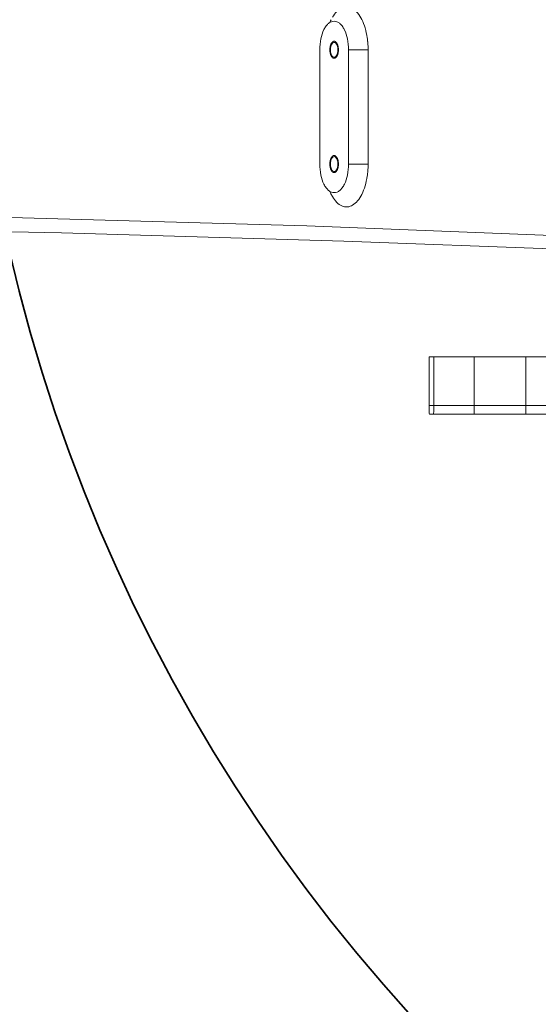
# Model space of a CAD drawing. Header units: millimetres. Extents: x 6756 to 17105, y -3613 to 3705.
# Tile 47 of 65: x 13375 to 13556, y 663 to 1008. Entities that reach past the tile are written whole.
import ezdxf

# ---------------------------------------------------------------- set-up
doc = ezdxf.new("R2010")
doc.units = ezdxf.units.MM
doc.header["$PDSIZE"] = -5
doc.layers.get('0').update_dxf_attribs({"lineweight": 35})
for name, color, linetype, lineweight in [('尺寸线层', 3, 'Continuous', 18), ('粗实线层', 7, 'Continuous', 35), ('细实线层', 7, 'Continuous', 18)]:
    doc.layers.add(name, color=color, linetype=linetype, lineweight=lineweight)
doc.styles.add('标准', font='txt', dxfattribs={"width": 0.667})
doc.dimstyles.new('标准', dxfattribs={"dimscale": 15, "dimtxt": 3.5, "dimasz": 4, "dimexe": 2, "dimexo": 0, "dimtad": 1, "dimdsep": 46, "dimtxsty": '标准', "dimblk": '_CAXARROW', "dimcen": 0, "dimdle": 6, "dimazin": 2, "dimtfac": 0.707107, "dimtdec": 3, "dimtmove": 2, "dimatfit": 3, "dimfxl": 1, "dimfrac": 2, "dimtolj": 1, "dimarcsym": 1})

# ---------------------------------------------------------------- blocks, each defined once
blk = doc.blocks.new('324356')
at = {"layer": '细实线层'}
for p, q in [((-470.92, -55.4), (-470.92, -55.4)), ((-475.96, -105.4), (-475.96, -65.4)), ((-465.87, -65.4), (-465.87, -105.4)), ((-459.05, -65.4), (-465.87, -65.4)), ((-460.03, -65.4), (-465.87, -65.4)), ((-459.05, -105.41), (-459.05, -65.42)), ((-459.05, -105.4), (-465.87, -105.4)), ((-461.34, -105.4), (-462.85, -105.4)), ((-470.89, -115.4), (-470.92, -115.4)), ((-480.5, -127.07), (-379.5, -130.95)), ((-467.56, -132.36), (-391.82, -135.24)), ((-421.92, -172.9), (-437.73, -172.9)), ((-437.73, -172.9), (-437.73, -189.9)), ((-436.05, -172.9), (-436.05, -189.9)), ((-421.91, -172.9), (-421.92, -172.9)), ((-421.92, -192.9), (-421.92, -172.9)), ((-421.91, -172.9), (-403.92, -172.9)), ((-403.92, -172.9), (-403.92, -172.9)), ((-149.09, -172.9), (-403.92, -172.9)), ((-403.92, -192.9), (-403.92, -172.9)), ((-376.16, -189.9), (-437.73, -189.9)), ((-421.92, -192.9), (-437.58, -192.9)), ((-421.91, -192.9), (-421.92, -192.9)), ((-421.91, -192.9), (-403.92, -192.9)), ((-403.92, -192.9), (-403.92, -192.9)), ((-375.52, -192.9), (-403.92, -192.9))]:
    blk.add_line(p, q, dxfattribs=at)
for points in [[(-789.08, -120.97), (-685.64, -122.19), (-584.09, -124.16), (-480.5, -127.07)], [(-779.89, -126.01), (-670.42, -127.36), (-566.27, -129.49), (-467.56, -132.36)]]:
    blk.add_lwpolyline(points, dxfattribs=at)
for centre, radius, start, end in [((-457.74, -61.95), 15.9, 153.5443, 157.0205), ((-487.03, -65.24), 27.97, 5.6755, 8.3012), ((-488.09, -65.35), 29.04, 4.8989, 5.6888), ((-488.88, -65.41), 29.83, 359.9904, 4.8906), ((-488.57, -105.41), 29.52, 355.0951, 0.0041), ((-487.05, -105.55), 28, 351.6984, 354.3112), ((-487.99, -105.45), 28.94, 354.2993, 355.0916)]:
    blk.add_arc(centre, radius, start, end, dxfattribs=at)
for centre, start_param, end_param in [((-437.58, -189.9), 1.570796, 3.141593), ((-436.2, -189.9), 3.141593, 4.712389)]:
    blk.add_ellipse(centre, major_axis=(0, 3), ratio=0.049565, start_param=start_param, end_param=end_param, dxfattribs=at)
for points, knots in [([(-459.35, -61.2), (-459.52, -60.03), (-459.99, -57.84), (-461.1, -54.88), (-462.55, -52.55), (-464.28, -50.94), (-466.28, -50.24), (-468.33, -50.63), (-470.15, -51.99), (-471.09, -53.29), (-471.53, -54.04)], [0, 0, 0, 0, 1596.159086, 3033.978189, 4269.978008, 5299.580361, 6180.12936, 7039.47349, 8018.073177, 9194.025253, 9194.025253, 9194.025253, 9194.025253]), ([(-475.96, -65.4), (-475.96, -64.11), (-475.73, -61.68), (-474.85, -58.86), (-473.79, -57.1), (-472.92, -56.15), (-471.96, -55.55), (-471.25, -55.4), (-470.92, -55.4)], [0, 0, 0, 0, 2286.76295, 4315.344576, 5177.666555, 5926.76432, 6577.415537, 7166.847145, 7166.847145, 7166.847145, 7166.847145]), ([(-470.92, -55.4), (-470.59, -55.4), (-469.88, -55.55), (-468.92, -56.15), (-468.05, -57.09), (-466.99, -58.86), (-466.1, -61.67), (-465.87, -64.11), (-465.87, -65.4)], [0, 0, 0, 0, 581.458358, 1222.10317, 1958.915243, 2807.412976, 4806.227811, 7062.78094, 7062.78094, 7062.78094, 7062.78094]), ([(-469.43, -65.4), (-469.43, -65.35), (-469.43, -65.25), (-469.44, -65.13), (-469.44, -65.04), (-469.45, -64.96), (-469.45, -64.9), (-469.45, -64.86), (-469.45, -64.84), (-469.45, -64.82), (-469.46, -64.8), (-469.46, -64.78), (-469.47, -64.74), (-469.48, -64.68), (-469.49, -64.61), (-469.5, -64.54), (-469.51, -64.47), (-469.52, -64.4), (-469.53, -64.34), (-469.53, -64.3), (-469.54, -64.27), (-469.54, -64.26), (-469.54, -64.24), (-469.55, -64.22), (-469.56, -64.18), (-469.57, -64.13), (-469.59, -64.06), (-469.61, -64), (-469.62, -63.93), (-469.64, -63.87), (-469.66, -63.82), (-469.67, -63.78), (-469.67, -63.76), (-469.68, -63.74), (-469.68, -63.73), (-469.69, -63.71), (-469.7, -63.67), (-469.72, -63.62), (-469.75, -63.57), (-469.77, -63.51), (-469.79, -63.45), (-469.81, -63.4), (-469.83, -63.37), (-469.84, -63.34), (-469.85, -63.31), (-469.86, -63.3), (-469.86, -63.29), (-469.86, -63.28), (-469.87, -63.27), (-469.87, -63.27), (-469.88, -63.25), (-469.89, -63.23), (-469.91, -63.21), (-469.93, -63.18), (-469.95, -63.14), (-469.98, -63.09), (-470.01, -63.05), (-470.03, -63.01), (-470.05, -62.98), (-470.06, -62.95), (-470.07, -62.93), (-470.08, -62.92), (-470.09, -62.91), (-470.09, -62.91), (-470.09, -62.9), (-470.1, -62.9), (-470.11, -62.89), (-470.12, -62.87), (-470.14, -62.86), (-470.16, -62.83), (-470.19, -62.8), (-470.22, -62.77), (-470.25, -62.73), (-470.28, -62.71), (-470.3, -62.68), (-470.32, -62.66), (-470.33, -62.65), (-470.34, -62.64), (-470.34, -62.63), (-470.35, -62.63), (-470.35, -62.63), (-470.36, -62.62), (-470.37, -62.62), (-470.38, -62.61), (-470.4, -62.6), (-470.42, -62.58), (-470.45, -62.57), (-470.49, -62.54), (-470.52, -62.52), (-470.55, -62.51), (-470.57, -62.49), (-470.59, -62.48), (-470.61, -62.47), (-470.62, -62.47), (-470.62, -62.46), (-470.63, -62.46), (-470.63, -62.46), (-470.64, -62.46), (-470.65, -62.45), (-470.66, -62.45), (-470.68, -62.45), (-470.71, -62.44), (-470.74, -62.44), (-470.77, -62.43), (-470.81, -62.42), (-470.84, -62.42), (-470.87, -62.41), (-470.89, -62.41), (-470.9, -62.4), (-470.91, -62.4), (-470.92, -62.4), (-470.92, -62.4), (-470.93, -62.4), (-470.93, -62.4), (-470.94, -62.4), (-470.96, -62.41), (-470.98, -62.41), (-471, -62.42), (-471.03, -62.42), (-471.07, -62.43), (-471.1, -62.44), (-471.13, -62.44), (-471.16, -62.45), (-471.18, -62.45), (-471.19, -62.45), (-471.2, -62.45), (-471.21, -62.46), (-471.21, -62.46), (-471.22, -62.46), (-471.22, -62.46), (-471.23, -62.47), (-471.25, -62.48), (-471.27, -62.49), (-471.29, -62.5), (-471.32, -62.52), (-471.35, -62.54), (-471.39, -62.56), (-471.42, -62.58), (-471.44, -62.59), (-471.46, -62.61), (-471.47, -62.61), (-471.48, -62.62), (-471.49, -62.62), (-471.49, -62.63), (-471.5, -62.63), (-471.5, -62.64), (-471.51, -62.65), (-471.52, -62.66), (-471.54, -62.68), (-471.56, -62.7), (-471.59, -62.73), (-471.62, -62.76), (-471.65, -62.8), (-471.68, -62.83), (-471.7, -62.85), (-471.72, -62.87), (-471.73, -62.88), (-471.74, -62.89), (-471.75, -62.9), (-471.75, -62.9), (-471.75, -62.91), (-471.76, -62.91), (-471.77, -62.93), (-471.78, -62.95), (-471.79, -62.97), (-471.81, -63), (-471.84, -63.04), (-471.87, -63.09), (-471.89, -63.14), (-471.92, -63.18), (-471.94, -63.21), (-471.95, -63.23), (-471.96, -63.25), (-471.97, -63.26), (-471.98, -63.27), (-471.98, -63.28), (-471.98, -63.29), (-471.99, -63.3), (-471.99, -63.31), (-472, -63.34), (-472.02, -63.36), (-472.03, -63.4), (-472.05, -63.45), (-472.07, -63.5), (-472.1, -63.56), (-472.12, -63.61), (-472.13, -63.65), (-472.14, -63.67), (-472.15, -63.7), (-472.16, -63.72), (-472.17, -63.73), (-472.17, -63.75), (-472.18, -63.77), (-472.18, -63.8), (-472.19, -63.83), (-472.2, -63.87), (-472.22, -63.92), (-472.23, -63.99), (-472.25, -64.05), (-472.27, -64.12), (-472.28, -64.17), (-472.29, -64.21), (-472.3, -64.23), (-472.3, -64.25), (-472.31, -64.26), (-472.31, -64.29), (-472.32, -64.33), (-472.33, -64.39), (-472.34, -64.46), (-472.35, -64.53), (-472.36, -64.6), (-472.37, -64.67), (-472.38, -64.73), (-472.38, -64.77), (-472.39, -64.79), (-472.39, -64.81), (-472.39, -64.83), (-472.39, -64.85), (-472.39, -64.89), (-472.4, -64.96), (-472.4, -65.03), (-472.41, -65.13), (-472.41, -65.25), (-472.42, -65.35), (-472.42, -65.4)], [0, 0, 0, 0, 3725.360564, 7450.721128, 9313.40141, 11176.081692, 13038.761974, 13970.102115, 14435.772185, 14901.442256, 15367.112326, 15832.782397, 16764.122538, 18626.80282, 20489.483102, 22352.163384, 24214.843666, 26077.523948, 27940.20423, 28871.544371, 29337.214441, 29802.884512, 30268.554582, 30734.224653, 31665.564794, 33528.245076, 35390.925358, 37253.60564, 39116.285922, 40978.966204, 42841.646486, 43772.986627, 44238.656697, 44704.326768, 45169.996838, 45635.666909, 46567.00705, 48429.687332, 50292.367614, 52155.047896, 54017.728178, 55880.40846, 56811.748601, 57743.088742, 58674.428883, 59140.098953, 59372.933988, 59605.769024, 59838.604059, 60071.439094, 60537.109165, 61468.449306, 62399.789447, 63331.129588, 65193.80987, 67056.490152, 68919.170434, 70781.850716, 71713.190857, 72644.530998, 73575.871139, 74041.541209, 74274.376244, 74507.211279, 74740.046315, 74972.88135, 75438.55142, 76369.891561, 77301.231702, 78232.571843, 80095.252125, 81957.932407, 83820.612689, 85683.292971, 86614.633112, 87545.973253, 88477.313394, 88942.983465, 89175.8185, 89408.653535, 89641.488571, 89874.323606, 90339.993676, 91271.333817, 92202.673958, 93134.014099, 94996.694381, 96859.374663, 98722.054945, 100584.735227, 101516.075368, 102447.415509, 103378.75565, 103844.425721, 104077.260756, 104310.095791, 104542.930827, 104775.765862, 105241.435932, 106172.776073, 107104.116214, 108035.456355, 109898.136637, 111760.816919, 113623.497201, 115486.177483, 116417.517624, 117348.857765, 118280.197906, 118745.867977, 118978.703012, 119211.538047, 119444.373082, 119677.208118, 120142.878188, 121074.218329, 122005.55847, 122936.898611, 124799.578893, 126662.259175, 128524.939457, 130387.619739, 131318.95988, 132250.300021, 133181.640162, 133647.310233, 133880.145268, 134112.980303, 134345.815338, 134578.650374, 135044.320444, 135975.660585, 136907.000726, 137838.340867, 139701.021149, 141563.701431, 143426.381713, 145289.061995, 146220.402136, 147151.742277, 148083.082418, 148548.752488, 148781.587524, 149014.422559, 149247.257594, 149480.092629, 149945.7627, 150877.102841, 151808.442982, 152739.783123, 154602.463405, 156465.143687, 158327.823969, 160190.504251, 161121.844392, 162053.184533, 162984.524674, 163450.194744, 163683.02978, 163915.864815, 164148.69985, 164381.534885, 164847.204956, 165778.545097, 166709.885238, 167641.225379, 169503.905661, 171366.585943, 173229.266225, 175091.946507, 176023.286648, 176954.626789, 177885.96693, 178351.637, 178584.472036, 178817.307071, 179050.142106, 179282.977141, 179748.647212, 180679.987353, 181611.327494, 182542.667635, 184405.347917, 186268.028199, 188130.708481, 189993.388763, 190924.728904, 191856.069045, 192787.409186, 193253.079256, 193718.749327, 194184.419397, 194650.089468, 195581.429609, 196512.76975, 197444.109891, 199306.790173, 201169.470455, 203032.150737, 204894.831019, 206757.511301, 207688.851442, 208154.521512, 208620.191583, 209085.861653, 209551.531724, 210482.871865, 212345.552147, 214208.232429, 216070.912711, 217933.592993, 219796.273275, 221658.953556, 222590.293697, 223055.963768, 223521.633838, 223987.303909, 224452.973979, 225384.31412, 227246.994402, 229109.674684, 230972.354966, 234697.71553, 238423.076094, 238423.076094, 238423.076094, 238423.076094]), ([(-472.42, -65.4), (-472.42, -65.45), (-472.41, -65.55), (-472.41, -65.67), (-472.4, -65.76), (-472.4, -65.84), (-472.39, -65.9), (-472.39, -65.94), (-472.39, -65.96), (-472.39, -65.98), (-472.39, -66), (-472.38, -66.02), (-472.38, -66.06), (-472.37, -66.12), (-472.36, -66.19), (-472.35, -66.26), (-472.34, -66.33), (-472.33, -66.4), (-472.32, -66.46), (-472.31, -66.5), (-472.31, -66.53), (-472.31, -66.54), (-472.3, -66.56), (-472.3, -66.58), (-472.29, -66.62), (-472.27, -66.67), (-472.25, -66.74), (-472.24, -66.8), (-472.22, -66.87), (-472.2, -66.93), (-472.19, -66.98), (-472.18, -67.02), (-472.17, -67.04), (-472.17, -67.06), (-472.16, -67.07), (-472.15, -67.09), (-472.14, -67.13), (-472.12, -67.18), (-472.1, -67.23), (-472.07, -67.29), (-472.05, -67.35), (-472.03, -67.4), (-472.02, -67.43), (-472, -67.46), (-471.99, -67.49), (-471.99, -67.5), (-471.98, -67.51), (-471.98, -67.52), (-471.98, -67.53), (-471.97, -67.53), (-471.96, -67.55), (-471.95, -67.57), (-471.94, -67.59), (-471.92, -67.62), (-471.9, -67.66), (-471.87, -67.71), (-471.84, -67.75), (-471.82, -67.79), (-471.8, -67.82), (-471.78, -67.85), (-471.77, -67.87), (-471.76, -67.88), (-471.76, -67.89), (-471.75, -67.89), (-471.75, -67.9), (-471.75, -67.9), (-471.74, -67.91), (-471.72, -67.93), (-471.71, -67.94), (-471.69, -67.97), (-471.66, -68), (-471.63, -68.03), (-471.59, -68.07), (-471.57, -68.09), (-471.55, -68.12), (-471.53, -68.14), (-471.52, -68.15), (-471.51, -68.16), (-471.5, -68.17), (-471.5, -68.17), (-471.49, -68.17), (-471.49, -68.18), (-471.48, -68.18), (-471.46, -68.19), (-471.45, -68.2), (-471.42, -68.22), (-471.39, -68.23), (-471.36, -68.26), (-471.32, -68.28), (-471.29, -68.29), (-471.27, -68.31), (-471.25, -68.32), (-471.24, -68.33), (-471.23, -68.33), (-471.22, -68.34), (-471.22, -68.34), (-471.21, -68.34), (-471.21, -68.34), (-471.2, -68.35), (-471.18, -68.35), (-471.16, -68.35), (-471.14, -68.36), (-471.11, -68.36), (-471.07, -68.37), (-471.03, -68.38), (-471, -68.38), (-470.98, -68.39), (-470.96, -68.39), (-470.94, -68.4), (-470.93, -68.4), (-470.93, -68.4), (-470.92, -68.4), (-470.92, -68.4), (-470.91, -68.4), (-470.9, -68.4), (-470.89, -68.39), (-470.87, -68.39), (-470.84, -68.38), (-470.81, -68.38), (-470.78, -68.37), (-470.74, -68.36), (-470.71, -68.36), (-470.69, -68.35), (-470.67, -68.35), (-470.65, -68.35), (-470.64, -68.35), (-470.64, -68.34), (-470.63, -68.34), (-470.63, -68.34), (-470.62, -68.34), (-470.61, -68.33), (-470.6, -68.32), (-470.58, -68.31), (-470.56, -68.3), (-470.53, -68.28), (-470.49, -68.26), (-470.46, -68.24), (-470.43, -68.22), (-470.4, -68.21), (-470.39, -68.19), (-470.37, -68.19), (-470.36, -68.18), (-470.36, -68.18), (-470.35, -68.17), (-470.35, -68.17), (-470.34, -68.16), (-470.33, -68.15), (-470.32, -68.14), (-470.3, -68.12), (-470.28, -68.1), (-470.26, -68.07), (-470.22, -68.04), (-470.19, -68), (-470.16, -67.97), (-470.14, -67.95), (-470.13, -67.93), (-470.11, -67.92), (-470.1, -67.91), (-470.1, -67.9), (-470.09, -67.9), (-470.09, -67.89), (-470.09, -67.89), (-470.08, -67.87), (-470.07, -67.85), (-470.05, -67.83), (-470.03, -67.8), (-470.01, -67.76), (-469.98, -67.71), (-469.95, -67.66), (-469.93, -67.62), (-469.91, -67.59), (-469.89, -67.57), (-469.88, -67.55), (-469.87, -67.54), (-469.87, -67.53), (-469.86, -67.52), (-469.86, -67.51), (-469.86, -67.5), (-469.85, -67.49), (-469.84, -67.46), (-469.83, -67.44), (-469.81, -67.4), (-469.79, -67.35), (-469.77, -67.3), (-469.75, -67.24), (-469.73, -67.19), (-469.71, -67.15), (-469.7, -67.13), (-469.69, -67.1), (-469.68, -67.08), (-469.68, -67.07), (-469.67, -67.05), (-469.67, -67.03), (-469.66, -67), (-469.65, -66.97), (-469.64, -66.93), (-469.63, -66.88), (-469.61, -66.81), (-469.59, -66.75), (-469.58, -66.68), (-469.56, -66.63), (-469.55, -66.59), (-469.55, -66.57), (-469.54, -66.55), (-469.54, -66.54), (-469.53, -66.51), (-469.53, -66.47), (-469.52, -66.41), (-469.51, -66.34), (-469.5, -66.27), (-469.49, -66.2), (-469.48, -66.13), (-469.47, -66.07), (-469.46, -66.03), (-469.46, -66.01), (-469.46, -65.99), (-469.45, -65.97), (-469.45, -65.95), (-469.45, -65.91), (-469.45, -65.84), (-469.44, -65.77), (-469.44, -65.67), (-469.43, -65.55), (-469.43, -65.45), (-469.43, -65.4)], [0, 0, 0, 0, 3717.01287, 7434.02574, 9292.532175, 11151.038609, 13009.545044, 13938.798262, 14403.424871, 14868.051479, 15332.678088, 15797.304697, 16726.557914, 18585.064349, 20443.570784, 22302.077219, 24160.583654, 26019.090089, 27877.596524, 28806.849741, 29271.47635, 29736.102959, 30200.729567, 30665.356176, 31594.609394, 33453.115828, 35311.622263, 37170.128698, 39028.635133, 40887.141568, 42745.648003, 43674.901221, 44139.527829, 44604.154438, 45068.781047, 45533.407655, 46462.660873, 48321.167308, 50179.673743, 52038.180178, 53896.686613, 55755.193047, 56684.446265, 57613.699482, 58542.9527, 59007.579309, 59239.892613, 59472.205917, 59704.519222, 59936.832526, 60401.459135, 61330.712352, 62259.96557, 63189.218787, 65047.725222, 66906.231657, 68764.738092, 70623.244527, 71552.497744, 72481.750962, 73411.004179, 73875.630788, 74107.944092, 74340.257397, 74572.570701, 74804.884005, 75269.510614, 76198.763832, 77128.017049, 78057.270266, 79915.776701, 81774.283136, 83632.789571, 85491.296006, 86420.549224, 87349.802441, 88279.055658, 88743.682267, 88975.995572, 89208.308876, 89440.62218, 89672.935485, 90137.562093, 91066.815311, 91996.068528, 92925.321746, 94783.828181, 96642.334616, 98500.84105, 100359.347485, 101288.600703, 102217.85392, 103147.107138, 103611.733747, 103844.047051, 104076.360355, 104308.67366, 104540.986964, 105005.613573, 105934.86679, 106864.120008, 107793.373225, 109651.87966, 111510.386095, 113368.89253, 115227.398965, 116156.652182, 117085.9054, 118015.158617, 118479.785226, 118712.09853, 118944.411835, 119176.725139, 119409.038443, 119873.665052, 120802.918269, 121732.171487, 122661.424704, 124519.931139, 126378.437574, 128236.944009, 130095.450444, 131024.703662, 131953.956879, 132883.210096, 133347.836705, 133580.15001, 133812.463314, 134044.776618, 134277.089923, 134741.716531, 135670.969749, 136600.222966, 137529.476184, 139387.982619, 141246.489054, 143104.995488, 144963.501923, 145892.755141, 146822.008358, 147751.261576, 148215.888184, 148448.201489, 148680.514793, 148912.828098, 149145.141402, 149609.768011, 150539.021228, 151468.274446, 152397.527663, 154256.034098, 156114.540533, 157973.046968, 159831.553403, 160760.80662, 161690.059838, 162619.313055, 163083.939664, 163316.252968, 163548.566273, 163780.879577, 164013.192881, 164477.81949, 165407.072707, 166336.325925, 167265.579142, 169124.085577, 170982.592012, 172841.098447, 174699.604882, 175628.858099, 176558.111317, 177487.364534, 177951.991143, 178184.304447, 178416.617752, 178648.931056, 178881.244361, 179345.870969, 180275.124187, 181204.377404, 182133.630622, 183992.137057, 185850.643492, 187709.149926, 189567.656361, 190496.909579, 191426.162796, 192355.416014, 192820.042622, 193284.669231, 193749.29584, 194213.922449, 195143.175666, 196072.428884, 197001.682101, 198860.188536, 200718.694971, 202577.201406, 204435.707841, 206294.214276, 207223.467493, 207688.094102, 208152.72071, 208617.347319, 209081.973928, 210011.227145, 211869.73358, 213728.240015, 215586.74645, 217445.252885, 219303.75932, 221162.265755, 222091.518972, 222556.145581, 223020.77219, 223485.398799, 223950.025407, 224879.278625, 226737.78506, 228596.291495, 230454.797929, 234171.810799, 237888.823669, 237888.823669, 237888.823669, 237888.823669]), ([(-471.48, -67.74), (-471.63, -67.6), (-471.89, -67.21), (-472.21, -66.23), (-472.25, -65.39), (-472.19, -64.82)], [0, 0, 0, 0, 772.65339, 1717.518347, 3862.280488, 3862.280488, 3862.280488, 3862.280488]), ([(-472.19, -64.82), (-472.15, -64.47), (-472.01, -63.84), (-471.69, -63.26), (-471.49, -63.06)], [0, 0, 0, 0, 1543.064402, 2769.248061, 2769.248061, 2769.248061, 2769.248061]), ([(-471.49, -63.06), (-471.45, -63.02), (-471.29, -62.88), (-471.07, -62.8), (-470.92, -62.8)], [0, 0, 0, 0, 772.289929, 2766.168126, 2766.168126, 2766.168126, 2766.168126]), ([(-470.92, -62.8), (-470.87, -62.8), (-470.67, -62.82), (-470.48, -62.94), (-470.36, -63.06)], [0, 0, 0, 0, 639.943455, 2762.917957, 2762.917957, 2762.917957, 2762.917957]), ([(-470.36, -63.06), (-470.21, -63.2), (-469.96, -63.59), (-469.63, -64.57), (-469.59, -65.41), (-469.66, -65.98)], [0, 0, 0, 0, 771.276693, 1714.606161, 3856.174933, 3856.174933, 3856.174933, 3856.174933]), ([(-470.92, -68), (-470.97, -68), (-471.18, -67.98), (-471.37, -67.86), (-471.48, -67.74)], [0, 0, 0, 0, 637.543445, 2753.043065, 2753.043065, 2753.043065, 2753.043065]), ([(-470.36, -67.74), (-470.4, -67.78), (-470.56, -67.92), (-470.77, -68), (-470.92, -68)], [0, 0, 0, 0, 767.686827, 2749.914667, 2749.914667, 2749.914667, 2749.914667]), ([(-469.66, -65.98), (-469.7, -66.33), (-469.84, -66.96), (-470.15, -67.54), (-470.36, -67.74)], [0, 0, 0, 0, 1532.977074, 2750.90968, 2750.90968, 2750.90968, 2750.90968]), ([(-469.43, -105.4), (-469.43, -105.35), (-469.43, -105.25), (-469.44, -105.13), (-469.44, -105.04), (-469.45, -104.96), (-469.45, -104.9), (-469.45, -104.86), (-469.45, -104.84), (-469.45, -104.82), (-469.46, -104.8), (-469.46, -104.78), (-469.47, -104.74), (-469.48, -104.68), (-469.49, -104.61), (-469.5, -104.54), (-469.51, -104.47), (-469.52, -104.4), (-469.53, -104.34), (-469.53, -104.3), (-469.54, -104.27), (-469.54, -104.26), (-469.54, -104.24), (-469.55, -104.22), (-469.56, -104.18), (-469.57, -104.13), (-469.59, -104.06), (-469.61, -104), (-469.62, -103.93), (-469.64, -103.87), (-469.66, -103.82), (-469.67, -103.78), (-469.67, -103.76), (-469.68, -103.74), (-469.68, -103.73), (-469.69, -103.71), (-469.7, -103.67), (-469.72, -103.62), (-469.75, -103.57), (-469.77, -103.51), (-469.79, -103.45), (-469.81, -103.4), (-469.83, -103.37), (-469.84, -103.34), (-469.85, -103.31), (-469.86, -103.3), (-469.86, -103.29), (-469.86, -103.28), (-469.87, -103.27), (-469.87, -103.27), (-469.88, -103.25), (-469.89, -103.23), (-469.91, -103.21), (-469.93, -103.18), (-469.95, -103.14), (-469.98, -103.09), (-470.01, -103.05), (-470.03, -103.01), (-470.05, -102.98), (-470.06, -102.95), (-470.07, -102.93), (-470.08, -102.92), (-470.09, -102.91), (-470.09, -102.91), (-470.09, -102.9), (-470.1, -102.9), (-470.11, -102.89), (-470.12, -102.87), (-470.14, -102.86), (-470.16, -102.83), (-470.19, -102.8), (-470.22, -102.77), (-470.25, -102.73), (-470.28, -102.71), (-470.3, -102.68), (-470.32, -102.66), (-470.33, -102.65), (-470.34, -102.64), (-470.34, -102.63), (-470.35, -102.63), (-470.35, -102.63), (-470.36, -102.62), (-470.37, -102.62), (-470.38, -102.61), (-470.4, -102.6), (-470.42, -102.58), (-470.45, -102.57), (-470.49, -102.54), (-470.52, -102.52), (-470.55, -102.51), (-470.57, -102.49), (-470.59, -102.48), (-470.61, -102.47), (-470.62, -102.47), (-470.62, -102.46), (-470.63, -102.46), (-470.63, -102.46), (-470.64, -102.46), (-470.65, -102.45), (-470.66, -102.45), (-470.68, -102.45), (-470.71, -102.44), (-470.74, -102.44), (-470.77, -102.43), (-470.81, -102.42), (-470.84, -102.42), (-470.87, -102.41), (-470.89, -102.41), (-470.9, -102.4), (-470.91, -102.4), (-470.92, -102.4), (-470.92, -102.4), (-470.93, -102.4), (-470.93, -102.4), (-470.94, -102.4), (-470.96, -102.41), (-470.98, -102.41), (-471, -102.42), (-471.03, -102.42), (-471.07, -102.43), (-471.1, -102.44), (-471.13, -102.44), (-471.16, -102.45), (-471.18, -102.45), (-471.19, -102.45), (-471.2, -102.45), (-471.21, -102.46), (-471.21, -102.46), (-471.22, -102.46), (-471.22, -102.46), (-471.23, -102.47), (-471.25, -102.48), (-471.27, -102.49), (-471.29, -102.5), (-471.32, -102.52), (-471.35, -102.54), (-471.39, -102.56), (-471.42, -102.58), (-471.44, -102.59), (-471.46, -102.61), (-471.47, -102.61), (-471.48, -102.62), (-471.49, -102.62), (-471.49, -102.63), (-471.5, -102.63), (-471.5, -102.64), (-471.51, -102.65), (-471.52, -102.66), (-471.54, -102.68), (-471.56, -102.7), (-471.59, -102.73), (-471.62, -102.76), (-471.65, -102.8), (-471.68, -102.83), (-471.7, -102.85), (-471.72, -102.87), (-471.73, -102.88), (-471.74, -102.89), (-471.75, -102.9), (-471.75, -102.9), (-471.75, -102.91), (-471.76, -102.91), (-471.77, -102.93), (-471.78, -102.95), (-471.79, -102.97), (-471.81, -103), (-471.84, -103.04), (-471.87, -103.09), (-471.89, -103.14), (-471.92, -103.18), (-471.94, -103.21), (-471.95, -103.23), (-471.96, -103.25), (-471.97, -103.26), (-471.98, -103.27), (-471.98, -103.28), (-471.98, -103.29), (-471.99, -103.3), (-471.99, -103.31), (-472, -103.34), (-472.02, -103.36), (-472.03, -103.4), (-472.05, -103.45), (-472.07, -103.5), (-472.1, -103.56), (-472.12, -103.61), (-472.13, -103.65), (-472.14, -103.67), (-472.15, -103.7), (-472.16, -103.72), (-472.17, -103.73), (-472.17, -103.75), (-472.18, -103.77), (-472.18, -103.8), (-472.19, -103.83), (-472.2, -103.87), (-472.22, -103.92), (-472.23, -103.99), (-472.25, -104.05), (-472.27, -104.12), (-472.28, -104.17), (-472.29, -104.21), (-472.3, -104.23), (-472.3, -104.25), (-472.31, -104.26), (-472.31, -104.29), (-472.32, -104.33), (-472.33, -104.39), (-472.34, -104.46), (-472.35, -104.53), (-472.36, -104.6), (-472.37, -104.67), (-472.38, -104.73), (-472.38, -104.77), (-472.39, -104.79), (-472.39, -104.81), (-472.39, -104.83), (-472.39, -104.85), (-472.39, -104.89), (-472.4, -104.96), (-472.4, -105.03), (-472.41, -105.13), (-472.41, -105.25), (-472.42, -105.35), (-472.42, -105.4)], [0, 0, 0, 0, 3605.753422, 7211.506844, 9014.383555, 10817.260266, 12620.136977, 13521.575332, 13972.29451, 14423.013688, 14873.732865, 15324.452043, 16225.890399, 18028.767109, 19831.64382, 21634.520531, 23437.397242, 25240.273953, 27043.150664, 27944.58902, 28395.308197, 28846.027375, 29296.746553, 29747.465731, 30648.904086, 32451.780797, 34254.657508, 36057.534219, 37860.41093, 39663.287641, 41466.164352, 42367.602707, 42818.321885, 43269.041063, 43719.760241, 44170.479418, 45071.917774, 46874.794485, 48677.671196, 50480.547907, 52283.424618, 54086.301328, 54987.739684, 55889.178039, 56790.616395, 57241.335573, 57466.695161, 57692.05475, 57917.414339, 58142.773928, 58593.493106, 59494.931461, 60396.369817, 61297.808172, 63100.684883, 64903.561594, 66706.438305, 68509.315016, 69410.753372, 70312.191727, 71213.630082, 71664.34926, 71889.708849, 72115.068438, 72340.428027, 72565.787616, 73016.506793, 73917.945149, 74819.383504, 75720.82186, 77523.698571, 79326.575282, 81129.451993, 82932.328704, 83833.767059, 84735.205415, 85636.64377, 86087.362948, 86312.722537, 86538.082126, 86763.441714, 86988.801303, 87439.520481, 88340.958836, 89242.397192, 90143.835547, 91946.712258, 93749.588969, 95552.46568, 97355.342391, 98256.780747, 99158.219102, 100059.657458, 100510.376635, 100735.736224, 100961.095813, 101186.455402, 101411.814991, 101862.534169, 102763.972524, 103665.41088, 104566.849235, 106369.725946, 108172.602657, 109975.479368, 111778.356079, 112679.794434, 113581.23279, 114482.671145, 114933.390323, 115158.749912, 115384.109501, 115609.46909, 115834.828678, 116285.547856, 117186.986212, 118088.424567, 118989.862923, 120792.739634, 122595.616345, 124398.493055, 126201.369766, 127102.808122, 128004.246477, 128905.684833, 129356.404011, 129581.763599, 129807.123188, 130032.482777, 130257.842366, 130708.561544, 131609.999899, 132511.438255, 133412.87661, 135215.753321, 137018.630032, 138821.506743, 140624.383454, 141525.821809, 142427.260165, 143328.69852, 143779.417698, 144004.777287, 144230.136876, 144455.496465, 144680.856054, 145131.575231, 146033.013587, 146934.451942, 147835.890298, 149638.767009, 151441.64372, 153244.520431, 155047.397142, 155948.835497, 156850.273853, 157751.712208, 158202.431386, 158427.790975, 158653.150563, 158878.510152, 159103.869741, 159554.588919, 160456.027274, 161357.46563, 162258.903985, 164061.780696, 165864.657407, 167667.534118, 169470.410829, 170371.849185, 171273.28754, 172174.725896, 172625.445073, 172850.804662, 173076.164251, 173301.52384, 173526.883429, 173977.602607, 174879.040962, 175780.479318, 176681.917673, 178484.794384, 180287.671095, 182090.547806, 183893.424517, 184794.862872, 185696.301228, 186597.739583, 187048.458761, 187499.177939, 187949.897116, 188400.616294, 189302.05465, 190203.493005, 191104.931361, 192907.808072, 194710.684782, 196513.561493, 198316.438204, 200119.314915, 201020.753271, 201471.472449, 201922.191626, 202372.910804, 202823.629982, 203725.068337, 205527.945048, 207330.821759, 209133.69847, 210936.575181, 212739.451892, 214542.328603, 215443.766958, 215894.486136, 216345.205314, 216795.924492, 217246.643669, 218148.082025, 219950.958736, 221753.835447, 223556.712158, 227162.46558, 230768.219001, 230768.219001, 230768.219001, 230768.219001]), ([(-472.19, -104.82), (-472.15, -104.47), (-472.01, -103.84), (-471.69, -103.26), (-471.49, -103.06)], [0, 0, 0, 0, 1493.801255, 2680.838353, 2680.838353, 2680.838353, 2680.838353]), ([(-471.49, -103.06), (-471.45, -103.02), (-471.29, -102.88), (-471.07, -102.8), (-470.92, -102.8)], [0, 0, 0, 0, 747.496302, 2677.362952, 2677.362952, 2677.362952, 2677.362952]), ([(-470.92, -102.8), (-470.87, -102.8), (-470.67, -102.82), (-470.48, -102.94), (-470.36, -103.06)], [0, 0, 0, 0, 619.381497, 2674.142921, 2674.142921, 2674.142921, 2674.142921]), ([(-470.36, -103.06), (-470.21, -103.2), (-469.96, -103.59), (-469.63, -104.57), (-469.59, -105.41), (-469.66, -105.98)], [0, 0, 0, 0, 749.969945, 1667.239657, 3749.646957, 3749.646957, 3749.646957, 3749.646957]), ([(-470.92, -115.4), (-471.25, -115.4), (-471.96, -115.25), (-472.92, -114.65), (-473.79, -113.7), (-474.85, -111.94), (-475.73, -109.12), (-475.96, -106.69), (-475.96, -105.4)], [0, 0, 0, 0, 560.484828, 1179.257144, 1891.587046, 2711.577527, 4640.565821, 6815.025586, 6815.025586, 6815.025586, 6815.025586]), ([(-472.42, -105.4), (-472.42, -105.45), (-472.41, -105.55), (-472.41, -105.67), (-472.4, -105.76), (-472.4, -105.84), (-472.39, -105.9), (-472.39, -105.94), (-472.39, -105.96), (-472.39, -105.98), (-472.39, -106), (-472.38, -106.02), (-472.38, -106.06), (-472.37, -106.12), (-472.36, -106.19), (-472.35, -106.26), (-472.34, -106.33), (-472.33, -106.4), (-472.32, -106.46), (-472.31, -106.5), (-472.31, -106.53), (-472.31, -106.54), (-472.3, -106.56), (-472.3, -106.58), (-472.29, -106.62), (-472.27, -106.67), (-472.25, -106.74), (-472.24, -106.8), (-472.22, -106.87), (-472.2, -106.93), (-472.19, -106.98), (-472.18, -107.02), (-472.17, -107.04), (-472.17, -107.06), (-472.16, -107.07), (-472.15, -107.09), (-472.14, -107.13), (-472.12, -107.18), (-472.1, -107.23), (-472.07, -107.29), (-472.05, -107.35), (-472.03, -107.4), (-472.02, -107.43), (-472, -107.46), (-471.99, -107.49), (-471.99, -107.5), (-471.98, -107.51), (-471.98, -107.52), (-471.98, -107.53), (-471.97, -107.53), (-471.96, -107.55), (-471.95, -107.57), (-471.94, -107.59), (-471.92, -107.62), (-471.9, -107.66), (-471.87, -107.71), (-471.84, -107.75), (-471.82, -107.79), (-471.8, -107.82), (-471.78, -107.85), (-471.77, -107.87), (-471.76, -107.88), (-471.76, -107.89), (-471.75, -107.89), (-471.75, -107.9), (-471.75, -107.9), (-471.74, -107.91), (-471.72, -107.93), (-471.71, -107.94), (-471.69, -107.97), (-471.66, -108), (-471.63, -108.03), (-471.59, -108.07), (-471.57, -108.09), (-471.55, -108.12), (-471.53, -108.14), (-471.52, -108.15), (-471.51, -108.16), (-471.5, -108.17), (-471.5, -108.17), (-471.49, -108.17), (-471.49, -108.18), (-471.48, -108.18), (-471.46, -108.19), (-471.45, -108.2), (-471.42, -108.22), (-471.39, -108.23), (-471.36, -108.26), (-471.32, -108.28), (-471.29, -108.29), (-471.27, -108.31), (-471.25, -108.32), (-471.24, -108.33), (-471.23, -108.33), (-471.22, -108.34), (-471.22, -108.34), (-471.21, -108.34), (-471.21, -108.34), (-471.2, -108.35), (-471.18, -108.35), (-471.16, -108.35), (-471.14, -108.36), (-471.11, -108.36), (-471.07, -108.37), (-471.03, -108.38), (-471, -108.38), (-470.98, -108.39), (-470.96, -108.39), (-470.94, -108.4), (-470.93, -108.4), (-470.93, -108.4), (-470.92, -108.4), (-470.92, -108.4), (-470.91, -108.4), (-470.9, -108.4), (-470.89, -108.39), (-470.87, -108.39), (-470.84, -108.38), (-470.81, -108.38), (-470.78, -108.37), (-470.74, -108.36), (-470.71, -108.36), (-470.69, -108.35), (-470.67, -108.35), (-470.65, -108.35), (-470.64, -108.35), (-470.64, -108.34), (-470.63, -108.34), (-470.63, -108.34), (-470.62, -108.34), (-470.61, -108.33), (-470.6, -108.32), (-470.58, -108.31), (-470.56, -108.3), (-470.53, -108.28), (-470.49, -108.26), (-470.46, -108.24), (-470.43, -108.22), (-470.4, -108.21), (-470.39, -108.19), (-470.37, -108.19), (-470.36, -108.18), (-470.36, -108.18), (-470.35, -108.17), (-470.35, -108.17), (-470.34, -108.16), (-470.33, -108.15), (-470.32, -108.14), (-470.3, -108.12), (-470.28, -108.1), (-470.26, -108.07), (-470.22, -108.04), (-470.19, -108), (-470.16, -107.97), (-470.14, -107.95), (-470.13, -107.93), (-470.11, -107.92), (-470.1, -107.91), (-470.1, -107.9), (-470.09, -107.9), (-470.09, -107.89), (-470.09, -107.89), (-470.08, -107.87), (-470.07, -107.85), (-470.05, -107.83), (-470.03, -107.8), (-470.01, -107.76), (-469.98, -107.71), (-469.95, -107.66), (-469.93, -107.62), (-469.91, -107.59), (-469.89, -107.57), (-469.88, -107.55), (-469.87, -107.54), (-469.87, -107.53), (-469.86, -107.52), (-469.86, -107.51), (-469.86, -107.5), (-469.85, -107.49), (-469.84, -107.46), (-469.83, -107.44), (-469.81, -107.4), (-469.79, -107.35), (-469.77, -107.3), (-469.75, -107.24), (-469.73, -107.19), (-469.71, -107.15), (-469.7, -107.13), (-469.69, -107.1), (-469.68, -107.08), (-469.68, -107.07), (-469.67, -107.05), (-469.67, -107.03), (-469.66, -107), (-469.65, -106.97), (-469.64, -106.93), (-469.63, -106.88), (-469.61, -106.81), (-469.59, -106.75), (-469.58, -106.68), (-469.56, -106.63), (-469.55, -106.59), (-469.55, -106.57), (-469.54, -106.55), (-469.54, -106.54), (-469.53, -106.51), (-469.53, -106.47), (-469.52, -106.41), (-469.51, -106.34), (-469.5, -106.27), (-469.49, -106.2), (-469.48, -106.13), (-469.47, -106.07), (-469.46, -106.03), (-469.46, -106.01), (-469.46, -105.99), (-469.45, -105.97), (-469.45, -105.95), (-469.45, -105.91), (-469.45, -105.84), (-469.44, -105.77), (-469.44, -105.67), (-469.43, -105.55), (-469.43, -105.45), (-469.43, -105.4)], [0, 0, 0, 0, 3600.35879, 7200.71758, 9000.896975, 10801.07637, 12601.255765, 13501.345463, 13951.390312, 14401.435161, 14851.480009, 15301.524858, 16201.614556, 18001.793951, 19801.973346, 21602.152741, 23402.332136, 25202.511531, 27002.690926, 27902.780624, 28352.825472, 28802.870321, 29252.91517, 29702.960019, 30603.049716, 32403.229111, 34203.408506, 36003.587901, 37803.767296, 39603.946692, 41404.126087, 42304.215784, 42754.260633, 43204.305482, 43654.35033, 44104.395179, 45004.484877, 46804.664272, 48604.843667, 50405.023062, 52205.202457, 54005.381852, 54905.47155, 55805.561247, 56705.650945, 57155.695794, 57380.718218, 57605.740642, 57830.763067, 58055.785491, 58505.83034, 59405.920037, 60306.009735, 61206.099432, 63006.278827, 64806.458223, 66606.637618, 68406.817013, 69306.90671, 70206.996408, 71107.086105, 71557.130954, 71782.153378, 72007.175803, 72232.198227, 72457.220652, 72907.2655, 73807.355198, 74707.444895, 75607.534593, 77407.713988, 79207.893383, 81008.072778, 82808.252173, 83708.341871, 84608.431568, 85508.521266, 85958.566115, 86183.588539, 86408.610963, 86633.633388, 86858.655812, 87308.700661, 88208.790358, 89108.880056, 90008.969754, 91809.149149, 93609.328544, 95409.507939, 97209.687334, 98109.777031, 99009.866729, 99909.956426, 100360.001275, 100585.0237, 100810.046124, 101035.068548, 101260.090973, 101710.135822, 102610.225519, 103510.315217, 104410.404914, 106210.584309, 108010.763704, 109810.943099, 111611.122494, 112511.212192, 113411.301889, 114311.391587, 114761.436436, 114986.45886, 115211.481285, 115436.503709, 115661.526133, 116111.570982, 117011.66068, 117911.750377, 118811.840075, 120612.01947, 122412.198865, 124212.37826, 126012.557655, 126912.647353, 127812.73705, 128712.826748, 129162.871596, 129387.894021, 129612.916445, 129837.938869, 130062.961294, 130513.006143, 131413.09584, 132313.185538, 133213.275235, 135013.45463, 136813.634025, 138613.81342, 140413.992816, 141314.082513, 142214.172211, 143114.261908, 143564.306757, 143789.329181, 144014.351606, 144239.37403, 144464.396454, 144914.441303, 145814.531001, 146714.620698, 147614.710396, 149414.889791, 151215.069186, 153015.248581, 154815.427976, 155715.517674, 156615.607371, 157515.697069, 157965.741917, 158190.764342, 158415.786766, 158640.809191, 158865.831615, 159315.876464, 160215.966161, 161116.055859, 162016.145556, 163816.324951, 165616.504347, 167416.683742, 169216.863137, 170116.952834, 171017.042532, 171917.132229, 172367.177078, 172592.199502, 172817.221927, 173042.244351, 173267.266776, 173717.311624, 174617.401322, 175517.491019, 176417.580717, 178217.760112, 180017.939507, 181818.118902, 183618.298297, 184518.387995, 185418.477692, 186318.56739, 186768.612239, 187218.657087, 187668.701936, 188118.746785, 189018.836482, 189918.92618, 190819.015878, 192619.195273, 194419.374668, 196219.554063, 198019.733458, 199819.912853, 200720.00255, 201170.047399, 201620.092248, 202070.137097, 202520.181945, 203420.271643, 205220.451038, 207020.630433, 208820.809828, 210620.989223, 212421.168618, 214221.348013, 215121.437711, 215571.48256, 216021.527409, 216471.572257, 216921.617106, 217821.706804, 219621.886199, 221422.065594, 223222.244989, 226822.603779, 230422.962569, 230422.962569, 230422.962569, 230422.962569]), ([(-471.48, -107.74), (-471.63, -107.6), (-471.89, -107.21), (-472.21, -106.23), (-472.25, -105.39), (-472.19, -104.82)], [0, 0, 0, 0, 751.658089, 1670.848242, 3757.330788, 3757.330788, 3757.330788, 3757.330788]), ([(-465.87, -105.4), (-465.87, -106.68), (-466.1, -109.11), (-466.98, -111.93), (-468.04, -113.69), (-468.9, -114.64), (-469.86, -115.24), (-470.56, -115.4), (-470.89, -115.4)], [0, 0, 0, 0, 2162.866611, 4080.19878, 4894.934857, 5602.914192, 6218.646074, 6776.705537, 6776.705537, 6776.705537, 6776.705537]), ([(-469.66, -105.98), (-469.7, -106.33), (-469.84, -106.96), (-470.15, -107.54), (-470.36, -107.74)], [0, 0, 0, 0, 1484.684446, 2664.249117, 2664.249117, 2664.249117, 2664.249117]), ([(-471.55, -116.73), (-471.11, -117.48), (-470.17, -118.79), (-468.35, -120.16), (-466.3, -120.56), (-464.29, -119.86), (-462.56, -118.26), (-461.1, -115.92), (-459.98, -112.96), (-459.52, -110.76), (-459.35, -109.6)], [0, 0, 0, 0, 1121.963697, 2055.28417, 2873.865985, 3711.630535, 4691.019521, 5867.150814, 7235.796131, 8755.478061, 8755.478061, 8755.478061, 8755.478061]), ([(-470.92, -108), (-470.97, -108), (-471.18, -107.98), (-471.37, -107.86), (-471.48, -107.74)], [0, 0, 0, 0, 617.546057, 2666.690252, 2666.690252, 2666.690252, 2666.690252]), ([(-470.36, -107.74), (-470.4, -107.78), (-470.56, -107.92), (-470.77, -108), (-470.92, -108)], [0, 0, 0, 0, 743.589585, 2663.59645, 2663.59645, 2663.59645, 2663.59645]), ([(-472.38, -115.06), (-472.31, -115.21), (-472.06, -115.78), (-471.78, -116.33), (-471.55, -116.73)], [0, 0, 0, 0, 688.225053, 2660.014911, 2660.014911, 2660.014911, 2660.014911])]:
    blk.add_open_spline(points, degree=3, knots=knots, dxfattribs=at)
blk = doc.blocks.new('_CAXARROW')
blk.add_hatch(color=0).paths.add_polyline_path([(0, 0), (-1, 0.125), (-1, -0.125)], flags=0)
blk = doc.blocks.new('*X29')
at = {"layer": 'Defpoints', "color": 0, "transparency": 16777216}
for p in [(11929.32, 1449.65), (15982.04, 675.5)]:
    blk.add_point(p, dxfattribs=at)
at = {"layer": '尺寸线层', "color": 0, "linetype": 'Continuous', "lineweight": -2, "transparency": 16777216}
blk.add_line((15923.11, 686.76), (11988.26, 1438.39), dxfattribs=at)
at = {"layer": '尺寸线层', "color": 0, "lineweight": -2, "transparency": 16777216, "xscale": 60, "yscale": 60, "zscale": 60}
for p, rotation in [((11929.32, 1449.65), 169.1856160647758), ((15982.04, 675.5), 349.1856160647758)]:
    blk.add_blockref('_CAXARROW', p, dxfattribs=dict(at, rotation=rotation))
at = {"layer": '尺寸线层', "color": 0, "transparency": 16777216, "insert": (11668.98, 1499.38), "char_height": 52.5, "attachment_point": 5, "rotation": 349.1856, "style": '标准', "bg_fill": 3, "box_fill_scale": 1.1, "bg_fill_color": 256, "bg_fill_true_color": 13158600, "bg_fill_transparency": 0}
blk.add_mtext('\\A1;%%C4126', dxfattribs=at)
blk = doc.blocks.new('*X30')
at = {"layer": 'Defpoints', "color": 0, "transparency": 16777216}
for p in [(13396.38, 1279.78), (14514.99, 845.37)]:
    blk.add_point(p, dxfattribs=at)
at = {"layer": '尺寸线层', "color": 0, "linetype": 'Continuous', "lineweight": -2, "transparency": 16777216}
blk.add_line((14459.06, 867.09), (13452.31, 1258.06), dxfattribs=at)
at = {"layer": '尺寸线层', "color": 0, "lineweight": -2, "transparency": 16777216, "xscale": 60, "yscale": 60, "zscale": 60}
for p, rotation in [((13396.38, 1279.78), 158.7766151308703), ((14514.99, 845.37), 338.7766151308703)]:
    blk.add_blockref('_CAXARROW', p, dxfattribs=dict(at, rotation=rotation))
at = {"layer": '尺寸线层', "color": 0, "transparency": 16777216, "insert": (13147.51, 1376.42), "char_height": 52.5, "attachment_point": 5, "rotation": 338.7766, "style": '标准', "bg_fill": 3, "box_fill_scale": 1.1, "bg_fill_color": 256, "bg_fill_true_color": 13158600, "bg_fill_transparency": 0}
blk.add_mtext('\\A1;%%C1200\\P建议最小半径', dxfattribs=at)

msp = doc.modelspace()

# ---------------------------------------------------------------- linework, layer by layer
at = {"layer": '粗实线层', "color": 8}
msp.add_circle((13955.682, 1062.575), 600, dxfattribs=at)
msp.add_arc((13955.682, 1062.575), 2063, 3, 357, dxfattribs=at)

# ---------------------------------------------------------------- block references
at = {"layer": '粗实线层'}
msp.add_blockref('324356', (13955.682, 1062.575), dxfattribs=at)

# ---------------------------------------------------------------- next in the draw order: dimensions: what is measured, and where the dimension line sits
at = {"layer": '尺寸线层'}
dim = msp.add_diameter_dim_2p(p1=(15982.044, 675.499), p2=(11929.321, 1449.651), dimstyle='标准', override={"dimpost": '%%C<>', "dimsah": 1, "dimtfill": 1, "dimtzin": 8}, dxfattribs=at)
dim.commit()
dim.dimension.update_dxf_attribs({"geometry": '*X29', "text_midpoint": (11668.983, 1499.381), "dimtype": 163})

# ---------------------------------------------------------------- next in the draw order: dimensions: what is measured, and where the dimension line sits
dim = msp.add_diameter_dim_2p(p1=(14514.988, 845.372), p2=(13396.376, 1279.778), dimstyle='标准', override={"dimpost": '%%C<>\\X建议最小半径', "dimsah": 1, "dimtfac": 1, "dimtfill": 1, "dimtzin": 8}, dxfattribs=at)
dim.commit()
dim.dimension.update_dxf_attribs({"geometry": '*X30', "text_midpoint": (13147.511, 1376.423), "dimtype": 163})

doc.saveas('drawing.dxf')
